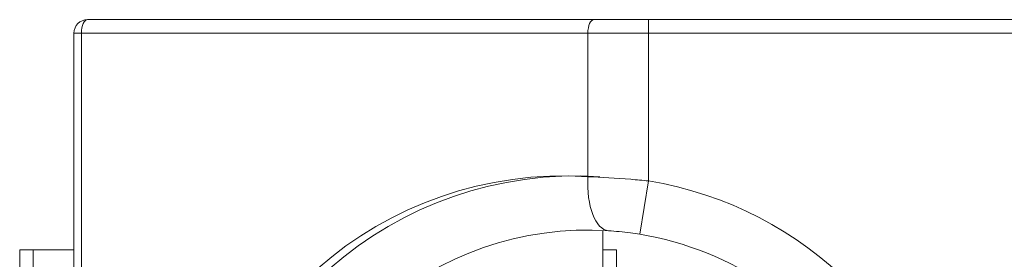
# Model space of a CAD drawing. Header units: inches. Extents: x -36 to 647, y 177 to 609.
# Tile 237 of 256: x 623.627 to 627.257, y 557.398 to 558.284. Entities that reach past the tile are written whole.
import ezdxf

# ---------------------------------------------------------------- set-up
doc = ezdxf.new("R2010")
doc.units = ezdxf.units.IN
doc.header["$MEASUREMENT"] = 0
doc.layers.add('1', color=7, linetype='Continuous')

# ---------------------------------------------------------------- blocks, each defined once
blk = doc.blocks.new('block 3101')
at = {"layer": '1', "color": 155, "lineweight": 18, "true_color": 0x4c7299}
blk.add_lwpolyline([(623.6272, 555.2339), (623.6272, 557.4339)], dxfattribs=at)
blk = doc.blocks.new('block 3102')
at = {"layer": '1', "color": 155, "lineweight": 13, "true_color": 0x4c7299}
blk.add_lwpolyline([(623.6772, 557.4339), (623.6772, 555.2339)], dxfattribs=at)
blk = doc.blocks.new('block 3104')
at = {"layer": '1', "color": 155, "lineweight": 18, "true_color": 0x4c7299}
blk.add_lwpolyline([(623.6272, 557.4339), (623.6772, 557.4339)], dxfattribs=at)
blk = doc.blocks.new('block 3105')
at = {"layer": '1', "color": 155, "lineweight": 18, "true_color": 0x4c7299}
blk.add_lwpolyline([(623.8272, 554.4339), (623.8272, 558.2339)], dxfattribs=at)
blk = doc.blocks.new('block 3107')
at = {"layer": '1', "color": 155, "lineweight": 13, "true_color": 0x4c7299}
blk.add_lwpolyline([(623.8272, 558.2339), (623.8548, 558.2339)], dxfattribs=at)
blk = doc.blocks.new('block 3108')
at = {"layer": '1', "color": 155, "lineweight": 13, "true_color": 0x4c7299}
blk.add_lwpolyline([(623.8548, 558.2339), (623.8548, 554.4339)], dxfattribs=at)
blk = doc.blocks.new('block 3109')
at = {"layer": '1', "color": 155, "lineweight": 13, "true_color": 0x4c7299}
blk.add_lwpolyline([(625.7216, 558.2339), (623.8548, 558.2339)], dxfattribs=at)
blk = doc.blocks.new('block 3110')
at = {"layer": '1', "color": 155, "lineweight": 13, "true_color": 0x4c7299}
blk.add_lwpolyline([(625.7216, 557.7035), (625.7216, 558.2339)], dxfattribs=at)
blk = doc.blocks.new('block 3114')
at = {"layer": '1', "color": 155, "lineweight": 18, "true_color": 0x4c7299}
blk.add_lwpolyline([(623.8772, 558.2839), (625.744, 558.2839)], dxfattribs=at)
blk = doc.blocks.new('block 3115')
at = {"layer": '1', "color": 155, "lineweight": 13, "true_color": 0x4c7299}
blk.add_lwpolyline([(625.9126, 557.4907), (625.9452, 557.688)], dxfattribs=at)
blk = doc.blocks.new('block 3117')
at = {"layer": '1', "color": 155, "lineweight": 13, "true_color": 0x4c7299}
blk.add_lwpolyline([(625.9452, 558.2339), (625.7216, 558.2339)], dxfattribs=at)
blk = doc.blocks.new('block 3118')
at = {"layer": '1', "color": 155, "lineweight": 13, "true_color": 0x4c7299}
blk.add_lwpolyline([(625.9452, 558.2339), (625.9452, 558.2839)], dxfattribs=at)
blk = doc.blocks.new('block 3119')
at = {"layer": '1', "color": 155, "lineweight": 18, "true_color": 0x4c7299}
blk.add_lwpolyline([(625.744, 558.2839), (625.9452, 558.2839)], dxfattribs=at)
blk = doc.blocks.new('block 3122')
at = {"layer": '1', "color": 155, "lineweight": 13, "true_color": 0x4c7299}
blk.add_lwpolyline([(625.9452, 558.2339), (625.9452, 557.688)], dxfattribs=at)
blk = doc.blocks.new('block 3125')
at = {"layer": '1', "color": 155, "lineweight": 18, "true_color": 0x4c7299}
blk.add_lwpolyline([(625.8272, 557.3339), (625.8272, 557.4339)], dxfattribs=at)
blk = doc.blocks.new('block 3174')
at = {"layer": '1', "color": 155, "lineweight": 18, "true_color": 0x4c7299}
blk.add_lwpolyline([(623.6772, 557.4339), (623.8272, 557.4339)], dxfattribs=at)
blk = doc.blocks.new('block 3177')
at = {"layer": '1', "color": 155, "lineweight": 18, "true_color": 0x4c7299}
blk.add_lwpolyline([(625.7772, 557.4339), (625.8272, 557.4339)], dxfattribs=at)
blk = doc.blocks.new('block 3180')
at = {"layer": '1', "color": 155, "lineweight": 18, "true_color": 0x4c7299}
blk.add_lwpolyline([(625.7772, 557.5051), (625.7772, 555.1627)], dxfattribs=at)
blk = doc.blocks.new('block 3185')
at = {"layer": '1', "color": 155, "lineweight": 13, "true_color": 0x4c7299}
blk.add_lwpolyline([(627.7772, 558.2339), (625.9452, 558.2339)], dxfattribs=at)
blk = doc.blocks.new('block 3186')
at = {"layer": '1', "color": 155, "lineweight": 18, "true_color": 0x4c7299}
blk.add_lwpolyline([(625.9452, 558.2839), (627.7772, 558.2839)], dxfattribs=at)
blk = doc.blocks.new('block 6316')
at = {"layer": '1', "color": 155, "lineweight": 13, "true_color": 0x4c7299}
blk.add_open_spline([(625.9452, 557.688), (626.5253, 557.5922), (626.98, 557.1376), (627.0758, 556.5575), (627.1993, 555.8096), (626.6931, 555.1032), (625.9452, 554.9797)], degree=3, knots=[0, 0, 0, 0, 1, 1, 1, 2, 2, 2, 2], dxfattribs=at)
blk = doc.blocks.new('block 6326')
at = {"layer": '1', "color": 155, "lineweight": 18, "true_color": 0x4c7299}
blk.add_open_spline([(623.8772, 558.2839), (623.8496, 558.2839), (623.8272, 558.2615), (623.8272, 558.2339)], degree=3, dxfattribs=at)
blk = doc.blocks.new('block 6328')
at = {"layer": '1', "color": 155, "lineweight": 13, "true_color": 0x4c7299}
blk.add_open_spline([(625.7216, 557.7035), (624.9652, 557.7529), (624.312, 557.1797), (624.2626, 556.4233), (624.2132, 555.6669), (624.7863, 555.0137), (625.5427, 554.9643), (625.6023, 554.9604), (625.662, 554.9604), (625.7216, 554.9643)], degree=3, knots=[0, 0, 0, 0, 1, 1, 1, 2, 2, 2, 3, 3, 3, 3], dxfattribs=at)
blk = doc.blocks.new('block 6330')
at = {"layer": '1', "color": 155, "lineweight": 18, "true_color": 0x4c7299}
blk.add_open_spline([(626.7289, 556.9339), (626.5522, 557.2307), (626.2535, 557.4344), (625.9126, 557.4907)], degree=3, dxfattribs=at)
blk = doc.blocks.new('block 6334')
at = {"layer": '1', "color": 155, "lineweight": 18, "true_color": 0x4c7299}
blk.add_open_spline([(625.798, 557.5039), (625.1518, 557.5461), (624.5938, 557.0565), (624.5516, 556.4103), (624.5094, 555.7641), (624.999, 555.2061), (625.6452, 555.1639), (625.6961, 555.1605), (625.7471, 555.1605), (625.798, 555.1639)], degree=3, knots=[0, 0, 0, 0, 1, 1, 1, 2, 2, 2, 3, 3, 3, 3], dxfattribs=at)
blk = doc.blocks.new('block 6335')
at = {"layer": '1', "color": 155, "lineweight": 18, "true_color": 0x4c7299}
blk.add_open_spline([(625.7663, 557.7035), (625.0099, 557.7529), (624.3567, 557.1797), (624.3073, 556.4233), (624.2579, 555.6669), (624.831, 555.0137), (625.5874, 554.9643), (625.647, 554.9604), (625.7067, 554.9604), (625.7663, 554.9643)], degree=3, knots=[0, 0, 0, 0, 1, 1, 1, 2, 2, 2, 3, 3, 3, 3], dxfattribs=at)
blk = doc.blocks.new('block 6435')
at = {"layer": '1', "color": 155, "lineweight": 13, "true_color": 0x4c7299}
blk.add_open_spline([(623.8772, 558.2839), (623.8648, 558.2839), (623.8548, 558.2615), (623.8548, 558.2339)], degree=3, dxfattribs=at)
blk = doc.blocks.new('block 6437')
at = {"layer": '1', "color": 155, "lineweight": 13, "true_color": 0x4c7299}
blk.add_open_spline([(625.744, 558.2839), (625.7316, 558.2839), (625.7216, 558.2615), (625.7216, 558.2339)], degree=3, dxfattribs=at)
blk = doc.blocks.new('block 6438')
at = {"layer": '1', "color": 155, "lineweight": 13, "true_color": 0x4c7299}
blk.add_open_spline([(625.7216, 557.7035), (625.716, 557.5955), (625.7498, 557.507), (625.798, 557.5039)], degree=3, dxfattribs=at)
blk = doc.blocks.new('block 8339')
at = {"layer": '1', "color": 155, "lineweight": 18, "true_color": 0x4c7299}
blk.add_open_spline([(625.9126, 557.4907), (625.9014, 557.4926), (625.8901, 557.4943), (625.879, 557.4958), (625.8507, 557.4996), (625.8228, 557.5023), (625.798, 557.5039)], degree=3, knots=[0, 0, 0, 0, 1, 1, 1, 2, 2, 2, 2], dxfattribs=at)
blk = doc.blocks.new('block 8340')
at = {"layer": '1', "color": 155, "lineweight": 13, "true_color": 0x4c7299}
blk.add_open_spline([(625.7216, 557.7035), (625.7709, 557.7015), (625.8249, 557.6984), (625.8796, 557.694), (625.9012, 557.6922), (625.9232, 557.6902), (625.9452, 557.688)], degree=3, knots=[0, 0, 0, 0, 1, 1, 1, 2, 2, 2, 2], dxfattribs=at)

msp = doc.modelspace()

# ---------------------------------------------------------------- block references
at = {"layer": '1'}
for name in ['block 6326', 'block 6435', 'block 3114', 'block 6437', 'block 3119', 'block 3118', 'block 3186', 'block 3105', 'block 3107', 'block 3108', 'block 3109', 'block 3110', 'block 3117', 'block 3122', 'block 3185', 'block 6328', 'block 6335', 'block 6438', 'block 8340', 'block 3115', 'block 6316', 'block 6334', 'block 3180', 'block 8339', 'block 6330', 'block 3101', 'block 3104', 'block 3102', 'block 3174', 'block 3177', 'block 3125']:
    msp.add_blockref(name, (0, 0), dxfattribs=at)

doc.saveas('drawing.dxf')
